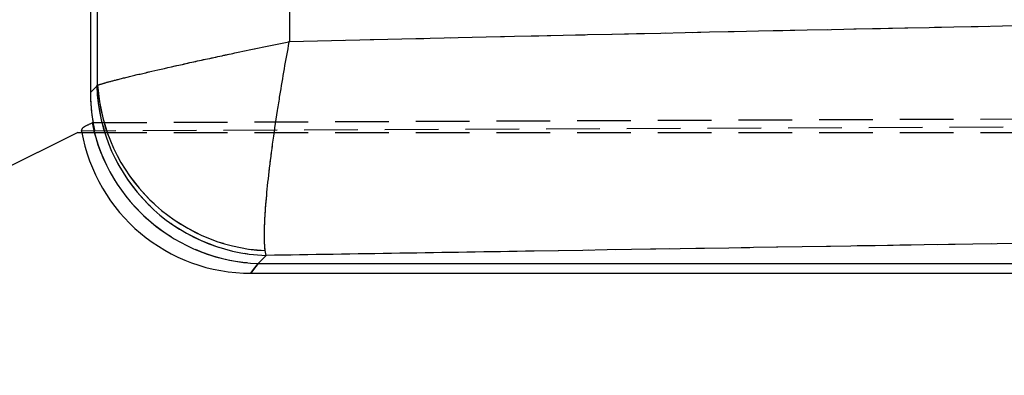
# Model space of a CAD drawing. Extents: x 33 to 403, y 68 to 261.
# Tile 11 of 21: x 155.27 to 178.52, y 210.16 to 218.56. Entities that reach past the tile are written whole.
import ezdxf

# ---------------------------------------------------------------- set-up
doc = ezdxf.new("R2010")
doc.units = 0
doc.linetypes.add('HIDDEN', pattern=[1.905, 1.27, -0.635])
doc.layers.get('0').update_dxf_attribs({"linetype": 'CONTINUOUS'})
doc.layers.add('FORMATO', color=179, linetype='CONTINUOUS')
doc.styles.add('SLDTEXTSTYLE0', font='TXT', dxfattribs={"width": 0.75})
doc.dimstyles.new('SLDDIMSTYLE1', dxfattribs={"dimtxt": 3.5, "dimasz": 3.302, "dimexe": 0, "dimexo": 0.0625, "dimgap": 0.875, "dimtad": 1, "dimdec": 0, "dimrnd": 1e-09, "dimzin": 12, "dimtxsty": 'SLDTEXTSTYLE0', "dimsah": 1, "dimcen": 0.09, "dimazin": 3, "dimtfac": 1, "dimtofl": 0, "dimtmove": 0, "dimatfit": 3, "dimtolj": 1, "dimtzin": 12})

# ---------------------------------------------------------------- blocks, each defined once
blk = doc.blocks.new('_D_1')
at = {"layer": 'FORMATO'}
for p, q in [((195.549, 234.006), (232.018, 234.006)), ((231.018, 234.006), (231.018, 197.023)), ((128.259, 197.023), (232.018, 197.023))]:
    blk.add_line(p, q, dxfattribs=at)
for points in [[(231.018, 234.006), (230.51, 230.704), (231.526, 230.704)], [(231.018, 197.023), (231.526, 200.325), (230.51, 200.325)]]:
    blk.add_solid(points, dxfattribs=at)
at = {"layer": 'FORMATO', "insert": (226.506, 210.851), "char_height": 3.5, "attachment_point": 1, "rotation": 90, "style": 'SLDTEXTSTYLE0'}
blk.add_mtext('37', dxfattribs=at)
blk = doc.blocks.new('_D_2')
at = {"layer": 'FORMATO'}
for p, q in [((64.557, 211.542), (64.557, 257.147)), ((217.331, 222.582), (217.331, 257.147)), ((217.331, 256.147), (64.557, 256.147))]:
    blk.add_line(p, q, dxfattribs=at)
for points in [[(64.557, 256.147), (67.859, 255.639), (67.859, 256.655)], [(217.331, 256.147), (214.029, 256.655), (214.029, 255.639)]]:
    blk.add_solid(points, dxfattribs=at)
at = {"layer": 'FORMATO', "insert": (134.044, 260.659), "char_height": 3.5, "attachment_point": 1, "style": 'SLDTEXTSTYLE0'}
blk.add_mtext('153', dxfattribs=at)

msp = doc.modelspace()

# ---------------------------------------------------------------- linework, layer by layer
at = {"color": 7, "linetype": 'CONTINUOUS'}
for p, q in [((156.9349, 227.659), (156.9349, 216.8431)), ((156.9349, 216.8431), (157.0853, 216.9935)), ((157.0853, 216.9935), (157.1032, 217.0166)), ((156.9599, 216.1172), (156.9741, 216.1243)), ((156.6363, 215.8998), (150.291, 212.7362)), ((156.6363, 215.8998), (156.9986, 215.8999)), ((161.0836, 212.9952), (160.8938, 212.8054)), ((161.0836, 212.9952), (161.0634, 213.1087)), ((160.8938, 212.8054), (185.8368, 212.8054)), ((160.7242, 212.5741), (185.8368, 212.5741))]:
    msp.add_line(p, q, dxfattribs=at)
at = {"color": 7, "linetype": 'HIDDEN'}
for p, q in [((156.9349, 216.8431), (157.0853, 216.9935)), ((157.0853, 216.9935), (157.1032, 217.0166)), ((156.9969, 216.1326), (210.9607, 216.351)), ((210.8746, 216.1666), (156.7256, 215.9309)), ((156.9986, 215.8999), (194.6815, 215.8998)), ((161.0836, 212.9952), (160.8938, 212.8054)), ((161.0836, 212.9952), (161.0634, 213.1087)), ((160.8938, 212.8054), (185.8368, 212.8054))]:
    msp.add_line(p, q, dxfattribs=at)
at = {"color": 8, "linetype": 'CONTINUOUS', "flags": 128}
msp.add_lwpolyline([(160.7242, 212.5741), (160.7667, 212.632), (160.8938, 212.8054)], dxfattribs=at)
at = {"color": 7, "linetype": 'HIDDEN', "flags": 128}
msp.add_lwpolyline([(160.8938, 212.8054), (160.7667, 212.632), (160.7242, 212.5741), (160.7242, 212.5741)], dxfattribs=at)
at = {"color": 7, "linetype": 'CONTINUOUS'}
for centre, radius, start, end in [((161.2271, 217.137), 4.1443, 181.98364, 268.01638), ((161.2797, 217.2885), 4.1854, 183.72521, 267.03811), ((161.0412, 216.9535), 4.1507, 191.52418, 267.96583), ((160.7242, 216.6341), 4.06, 189.97575, 270.19522)]:
    msp.add_arc(centre, radius, start, end, dxfattribs=at)
at = {"color": 7, "linetype": 'HIDDEN'}
for centre, radius, start, end in [((161.2271, 217.137), 4.1443, 181.98364, 268.01638), ((161.2797, 217.2885), 4.1854, 183.72521, 267.03811), ((161.0414, 216.9541), 4.1513, 194.25054, 267.96269)]:
    msp.add_arc(centre, radius, start, end, dxfattribs=at)
at = {"color": 7, "linetype": 'CONTINUOUS'}
for centre, major_axis, ratio, start_param, end_param in [((161.0543, 216.9642), (2.9187, 2.9938), 0.9710246, 2.358201, 2.5319393), ((159.6935, 215.6034), (7.9197, 2.4343), 0.163833, 1.8674623, 1.8705203)]:
    msp.add_ellipse(centre, major_axis=major_axis, ratio=ratio, start_param=start_param, end_param=end_param, dxfattribs=at)
at = {"color": 7, "linetype": 'HIDDEN'}
msp.add_ellipse((161.0543, 216.9642), major_axis=(2.9187, 2.9938), ratio=0.9710246, start_param=2.358201, end_param=2.5818215, dxfattribs=at)
at = {"color": 7, "linetype": 'CONTINUOUS'}
for points, knots in [([(157.1032, 217.0166), (157.1009, 218.7683), (157.0964, 222.2661), (157.0928, 225.7638), (157.0911, 227.5098)], [0, 0, 0, 0, 0.5008309, 1, 1, 1, 1]), ([(161.6846, 226.6), (161.6768, 225.1681), (161.6614, 222.317), (161.6426, 219.4659), (161.6333, 218.0467)], [0, 0, 0, 0, 0.50223303, 1, 1, 1, 1]), ([(161.6333, 218.0467), (163.4049, 218.0887), (171.3218, 218.2765), (179.2417, 218.431), (185.3894, 218.551)], [0, 0, 0, 0, 0.22378, 1, 1, 1, 1]), ([(157.1032, 217.0166), (157.1588, 217.0345), (157.2702, 217.0703), (157.5872, 217.1541), (158.0245, 217.2613), (158.5951, 217.3942), (159.2714, 217.5457), (159.8887, 217.68), (160.6621, 217.8452), (161.2048, 217.9587), (161.6285, 218.0457), (161.6333, 218.0467)], [0, 0, 0, 0, 0.11488869, 0.22978327, 0.35760623, 0.48544107, 0.6172374, 0.74904447, 0.80525432, 0.99780026, 1, 1, 1, 1]), ([(161.0634, 213.1087), (161.0556, 213.1892), (161.0399, 213.3503), (161.0469, 213.7399), (161.0798, 214.2459), (161.1429, 214.8796), (161.2344, 215.6085), (161.3291, 216.2586), (161.4564, 217.0613), (161.5529, 217.615), (161.6324, 218.0419), (161.6333, 218.0467)], [0, 0, 0, 0, 0.11489452, 0.22979504, 0.35761747, 0.48545171, 0.61727373, 0.7491064, 0.80525754, 0.9977997, 1, 1, 1, 1]), ([(185.8368, 213.3872), (179.6934, 213.2915), (171.4412, 213.163), (163.1918, 213.0293), (161.0836, 212.9952)], [0, 0, 0, 0, 0.7444506, 1, 1, 1, 1])]:
    msp.add_open_spline(points, degree=3, knots=knots, dxfattribs=at)
at = {"color": 7, "linetype": 'HIDDEN'}
for points, knots in [([(157.1032, 217.0166), (157.1009, 218.7683), (157.0964, 222.2661), (157.0928, 225.7638), (157.0911, 227.5098)], [0, 0, 0, 0, 0.5008309, 1, 1, 1, 1]), ([(161.6846, 226.6), (161.6768, 225.1681), (161.6614, 222.317), (161.6426, 219.4659), (161.6333, 218.0467)], [0, 0, 0, 0, 0.50223303, 1, 1, 1, 1]), ([(161.6333, 218.0467), (163.4049, 218.0887), (171.3218, 218.2765), (179.2417, 218.431), (185.3894, 218.551)], [0, 0, 0, 0, 0.22378, 1, 1, 1, 1]), ([(157.1032, 217.0166), (157.1588, 217.0345), (157.2702, 217.0703), (157.5872, 217.1541), (158.0245, 217.2613), (158.5951, 217.3942), (159.2714, 217.5457), (159.8887, 217.68), (160.6621, 217.8452), (161.2048, 217.9587), (161.6285, 218.0457), (161.6333, 218.0467)], [0, 0, 0, 0, 0.11488869, 0.22978327, 0.35760623, 0.48544107, 0.6172374, 0.74904447, 0.80525432, 0.99780026, 1, 1, 1, 1]), ([(161.0634, 213.1087), (161.0556, 213.1892), (161.0399, 213.3503), (161.0469, 213.7399), (161.0798, 214.2459), (161.1429, 214.8796), (161.2344, 215.6085), (161.3291, 216.2586), (161.4564, 217.0613), (161.5529, 217.615), (161.6324, 218.0419), (161.6333, 218.0467)], [0, 0, 0, 0, 0.11489452, 0.22979504, 0.35761747, 0.48545171, 0.61727373, 0.7491064, 0.80525754, 0.9977997, 1, 1, 1, 1]), ([(156.7256, 215.9309), (156.7314, 215.963), (156.7427, 216.0253), (156.8891, 216.0872), (156.9599, 216.1172)], [0, 0, 0, 0, 0.5163409, 1, 1, 1, 1]), ([(185.8368, 213.3872), (179.6934, 213.2915), (171.4412, 213.163), (163.1918, 213.0293), (161.0836, 212.9952)], [0, 0, 0, 0, 0.7444506, 1, 1, 1, 1])]:
    msp.add_open_spline(points, degree=3, knots=knots, dxfattribs=at)

# ---------------------------------------------------------------- dimensions: what is measured, and where the dimension line sits
at = {"layer": 'FORMATO'}
dim = msp.add_linear_dim(base=(64.5566, 256.1473), p1=(217.3314, 221.582), p2=(64.5566, 210.5415), dimstyle='SLDDIMSTYLE1', dxfattribs=at)
dim.commit()
dim.dimension.update_dxf_attribs({"geometry": '_D_2', "text_midpoint": (137.9236, 256.1473), "dimtype": 160})
dim = msp.add_linear_dim(base=(231.018, 197.0229), p1=(194.5488, 234.0056), p2=(127.2588, 197.0229), angle=90, dimstyle='SLDDIMSTYLE1', dxfattribs=at)
dim.commit()
dim.dimension.update_dxf_attribs({"geometry": '_D_1', "text_midpoint": (231.018, 213.4369), "dimtype": 160})

doc.saveas('drawing.dxf')
